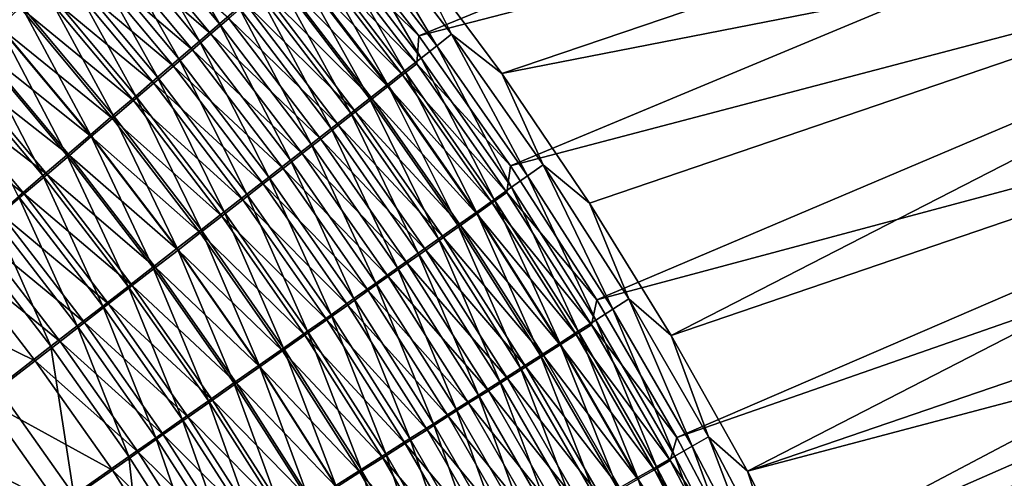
# Model space of a CAD drawing. Header units: metres. Extents: x -900 to 900, y -400 to 400.
# Tile 215 of 241: x 551 to 607, y 181 to 207. Entities that reach past the tile are written whole.
import ezdxf

# ---------------------------------------------------------------- set-up
doc = ezdxf.new("R2010")
doc.units = ezdxf.units.M

msp = doc.modelspace()

# ---------------------------------------------------------------- linework, layer by layer
at = {"layer": 'top'}
for points in [[(573.309326, 206.202927, -458.932465), (628.050598, 228.643784, -352.655396), (567.77948, 213.340012, -458.601532)], [(633.408447, 221.739563, -352.558228), (628.050598, 228.643784, -352.655396), (573.309326, 206.202927, -458.932465)], [(578.015686, 204.063461, -460.466644), (572.719849, 211.218231, -460.15274), (635.325317, 223.515152, -354.100739)], [(640.384399, 216.296082, -354.027618), (578.015686, 204.063461, -460.466644), (635.325317, 223.515152, -354.100739)], [(578.519958, 198.822495, -459.194672), (633.408447, 221.739563, -352.558228), (573.309326, 206.202927, -458.932465)], [(638.414551, 214.578186, -352.469788), (633.408447, 221.739563, -352.558228), (578.519958, 198.822495, -459.194672)], [(582.990479, 196.712646, -460.715668), (578.015686, 204.063461, -460.466644), (640.384399, 216.296082, -354.027618)], [(587.641418, 189.177658, -460.902557), (582.990479, 196.712646, -460.715668), (640.384399, 216.296082, -354.027618)], [(587.641418, 189.177658, -460.902557), (640.384399, 216.296082, -354.027618), (645.080994, 208.831192, -353.959625)], [(557.549072, 214.494461, -473.276672), (561.992981, 206.885925, -475.008911), (556.495056, 213.49202, -474.793762)], [(557.549072, 214.494461, -473.276672), (563.092651, 207.834045, -473.513489), (561.992981, 206.885925, -475.008911)], [(583.405334, 191.211761, -459.392273), (638.414551, 214.578186, -352.469788), (578.519958, 198.822495, -459.194672)], [(643.057434, 207.180191, -352.390259), (638.414551, 214.578186, -352.469788), (583.405334, 191.211761, -459.392273)], [(545.166199, 214.072357, -481.458252), (550.700012, 207.999435, -481.598358), (549.445129, 206.813522, -482.793274)], [(556.495056, 213.49202, -474.793762), (560.855957, 205.906601, -476.454681), (555.404297, 212.455887, -476.260681)], [(556.495056, 213.49202, -474.793762), (561.992981, 206.885925, -475.008911), (560.855957, 205.906601, -476.454681)], [(573.309326, 206.202927, -458.932465), (567.77948, 213.340012, -458.601532), (567.744629, 211.716232, -460.332214)], [(569.640442, 213.509354, -461.820343), (574.32196, 205.647263, -463.918304), (568.836304, 212.808655, -463.606476)], [(572.719849, 211.218231, -460.15274), (575.16333, 206.310745, -462.152283), (569.640442, 213.509354, -461.820343)], [(569.640442, 213.509354, -461.820343), (575.16333, 206.310745, -462.152283), (574.32196, 205.647263, -463.918304)], [(550.670776, 207.813721, -477.970734), (544.02655, 212.71553, -479.032654), (549.503845, 206.711868, -479.162598)], [(555.404297, 212.455887, -476.260681), (559.682861, 204.897232, -477.849457), (554.278137, 211.387329, -477.675995)], [(561.505432, 206.317657, -471.463318), (556.030151, 212.889893, -471.241425), (555.025818, 211.93634, -472.685516)], [(555.404297, 212.455887, -476.260681), (560.855957, 205.906601, -476.454681), (559.682861, 204.897232, -477.849457)], [(562.516235, 207.188766, -469.993958), (556.030151, 212.889893, -471.241425), (561.505432, 206.317657, -471.463318)], [(568.836304, 212.808655, -463.606476), (573.434021, 204.948273, -465.649628), (567.98645, 212.069595, -465.357758)], [(568.836304, 212.808655, -463.606476), (574.32196, 205.647263, -463.918304), (573.434021, 204.948273, -465.649628)], [(560.457703, 205.415817, -472.886841), (555.025818, 211.93634, -472.685516), (553.98645, 210.950775, -474.081818)], [(561.505432, 206.317657, -471.463318), (555.025818, 211.93634, -472.685516), (560.457703, 205.415817, -472.886841)], [(567.98645, 212.069595, -465.357758), (572.500732, 204.214706, -467.343994), (567.092163, 211.293182, -467.072021)], [(567.98645, 212.069595, -465.357758), (573.434021, 204.948273, -465.649628), (572.500732, 204.214706, -467.343994)], [(554.278137, 211.387329, -477.675995), (558.475037, 203.858978, -479.191864), (553.117798, 210.287582, -479.0383)], [(554.278137, 211.387329, -477.675995), (559.682861, 204.897232, -477.849457), (558.475037, 203.858978, -479.191864)], [(573.188477, 204.622864, -460.64447), (567.744629, 211.716232, -460.332214), (566.978333, 211.049667, -462.032501)], [(573.309326, 206.202927, -458.932465), (567.744629, 211.716232, -460.332214), (573.188477, 204.622864, -460.64447)], [(559.374329, 204.484314, -474.263123), (553.98645, 210.950775, -474.081818), (552.913269, 209.934357, -475.429016)], [(560.457703, 205.415817, -472.886841), (553.98645, 210.950775, -474.081818), (559.374329, 204.484314, -474.263123)], [(567.092163, 211.293182, -467.072021), (571.523193, 203.447495, -468.999298), (566.154419, 210.480423, -468.746948)], [(572.38678, 203.991745, -462.325714), (566.978333, 211.049667, -462.032501), (566.168518, 210.346619, -463.699646)], [(573.188477, 204.622864, -460.64447), (566.978333, 211.049667, -462.032501), (572.38678, 203.991745, -462.325714)], [(567.092163, 211.293182, -467.072021), (572.500732, 204.214706, -467.343994), (571.523193, 203.447495, -468.999298)], [(572.719849, 211.218231, -460.15274), (578.015686, 204.063461, -460.466644), (575.16333, 206.310745, -462.152283)], [(553.117798, 210.287582, -479.0383), (557.233765, 202.792984, -480.48056), (551.924622, 209.157867, -480.346222)], [(553.117798, 210.287582, -479.0383), (558.475037, 203.858978, -479.191864), (557.233765, 202.792984, -480.48056)], [(566.154419, 210.480423, -468.746948), (570.502747, 202.647583, -470.613281), (565.1745, 209.632309, -470.380341)], [(571.540771, 203.326843, -463.973877), (566.168518, 210.346619, -463.699646), (565.316284, 209.608047, -465.331482)], [(566.154419, 210.480423, -468.746948), (571.523193, 203.447495, -468.999298), (570.502747, 202.647583, -470.613281)], [(572.38678, 203.991745, -462.325714), (566.168518, 210.346619, -463.699646), (571.540771, 203.326843, -463.973877)], [(558.256653, 203.524231, -475.59082), (552.913269, 209.934357, -475.429016), (551.807678, 208.88829, -476.725769)], [(559.374329, 204.484314, -474.263123), (552.913269, 209.934357, -475.429016), (558.256653, 203.524231, -475.59082)], [(551.924622, 209.157867, -480.346222), (555.96051, 201.700409, -481.714172), (550.700012, 207.999435, -481.598358)], [(551.924622, 209.157867, -480.346222), (557.233765, 202.792984, -480.48056), (555.96051, 201.700409, -481.714172)], [(565.1745, 209.632309, -470.380341), (569.440369, 201.815887, -472.183777), (564.153503, 208.749847, -471.96994)], [(570.65155, 202.629074, -465.586884), (565.316284, 209.608047, -465.331482), (564.422791, 208.83493, -466.925934)], [(565.1745, 209.632309, -470.380341), (570.502747, 202.647583, -470.613281), (569.440369, 201.815887, -472.183777)], [(571.540771, 203.326843, -463.973877), (565.316284, 209.608047, -465.331482), (570.65155, 202.629074, -465.586884)], [(550.670776, 207.813721, -477.970734), (557.105835, 202.536682, -476.868683), (551.807678, 208.88829, -476.725769)], [(551.807678, 208.88829, -476.725769), (557.105835, 202.536682, -476.868683), (558.256653, 203.524231, -475.59082)], [(564.153503, 208.749847, -471.96994), (568.337463, 200.953354, -473.708588), (563.092651, 207.834045, -473.513489)], [(569.720276, 201.899307, -467.162689), (564.422791, 208.83493, -466.925934), (563.489075, 208.028183, -468.480804)], [(564.153503, 208.749847, -471.96994), (569.440369, 201.815887, -472.183777), (568.337463, 200.953354, -473.708588)], [(570.65155, 202.629074, -465.586884), (564.422791, 208.83493, -466.925934), (569.720276, 201.899307, -467.162689)], [(591.965454, 181.469208, -461.03009), (587.641418, 189.177658, -460.902557), (645.080994, 208.831192, -353.959625)], [(591.965454, 181.469208, -461.03009), (645.080994, 208.831192, -353.959625), (649.404358, 201.138214, -353.897095)], [(550.700012, 207.999435, -481.598358), (554.656494, 200.582382, -482.891327), (549.445129, 206.813522, -482.793274)], [(550.700012, 207.999435, -481.598358), (555.96051, 201.700409, -481.714172), (554.656494, 200.582382, -482.891327)], [(568.747986, 201.138443, -468.699158), (563.489075, 208.028183, -468.480804), (562.516235, 207.188766, -469.993958)], [(569.720276, 201.899307, -467.162689), (563.489075, 208.028183, -468.480804), (568.747986, 201.138443, -468.699158)], [(549.503845, 206.711868, -479.162598), (555.923279, 201.522751, -478.095428), (550.670776, 207.813721, -477.970734)], [(555.923279, 201.522751, -478.095428), (557.105835, 202.536682, -476.868683), (550.670776, 207.813721, -477.970734)], [(563.092651, 207.834045, -473.513489), (567.195068, 200.060928, -475.18573), (561.992981, 206.885925, -475.008911)], [(563.092651, 207.834045, -473.513489), (568.337463, 200.953354, -473.708588), (567.195068, 200.060928, -475.18573)], [(561.992981, 206.885925, -475.008911), (566.014648, 199.139664, -476.613647), (560.855957, 205.906601, -476.454681)], [(567.735901, 200.347351, -470.194214), (562.516235, 207.188766, -469.993958), (561.505432, 206.317657, -471.463318)], [(561.992981, 206.885925, -475.008911), (567.195068, 200.060928, -475.18573), (566.014648, 199.139664, -476.613647)], [(568.747986, 201.138443, -468.699158), (562.516235, 207.188766, -469.993958), (567.735901, 200.347351, -470.194214)], [(587.959595, 183.383728, -459.529358), (643.057434, 207.180191, -352.390259), (583.405334, 191.211761, -459.392273)], [(645.239136, 203.398865, -352.353912), (643.057434, 207.180191, -352.390259), (587.959595, 183.383728, -459.529358)], [(549.445129, 206.813522, -482.793274), (553.32312, 199.440063, -484.010712), (548.161377, 205.601379, -483.929596)], [(548.308167, 205.583878, -480.300018), (554.710144, 200.483551, -479.269714), (549.503845, 206.711868, -479.162598)], [(549.445129, 206.813522, -482.793274), (554.656494, 200.582382, -482.891327), (553.32312, 199.440063, -484.010712)], [(554.710144, 200.483551, -479.269714), (555.923279, 201.522751, -478.095428), (549.503845, 206.711868, -479.162598)], [(566.685059, 199.526932, -471.645813), (561.505432, 206.317657, -471.463318), (560.457703, 205.415817, -472.886841)], [(567.735901, 200.347351, -470.194214), (561.505432, 206.317657, -471.463318), (566.685059, 199.526932, -471.645813)], [(575.16333, 206.310745, -462.152283), (579.485779, 198.266205, -464.168762), (574.32196, 205.647263, -463.918304)], [(578.015686, 204.063461, -460.466644), (580.361511, 198.890259, -462.41922), (575.16333, 206.310745, -462.152283)], [(575.16333, 206.310745, -462.152283), (580.361511, 198.890259, -462.41922), (579.485779, 198.266205, -464.168762)], [(560.855957, 205.906601, -476.454681), (564.797485, 198.190628, -477.991089), (559.682861, 204.897232, -477.849457)], [(560.855957, 205.906601, -476.454681), (566.014648, 199.139664, -476.613647), (564.797485, 198.190628, -477.991089)], [(578.519958, 198.822495, -459.194672), (573.309326, 206.202927, -458.932465), (573.188477, 204.622864, -460.64447)], [(551.961731, 198.274628, -485.070984), (546.850098, 204.364273, -485.005951), (548.161377, 205.601379, -483.929596)], [(553.467712, 199.420151, -480.390289), (548.308167, 205.583878, -480.300018), (547.085022, 204.430939, -481.381622)], [(548.161377, 205.601379, -483.929596), (553.32312, 199.440063, -484.010712), (551.961731, 198.274628, -485.070984)], [(554.710144, 200.483551, -479.269714), (548.308167, 205.583878, -480.300018), (553.467712, 199.420151, -480.390289)], [(565.596741, 198.678101, -473.051971), (560.457703, 205.415817, -472.886841), (559.374329, 204.484314, -474.263123)], [(566.685059, 199.526932, -471.645813), (560.457703, 205.415817, -472.886841), (565.596741, 198.678101, -473.051971)], [(574.32196, 205.647263, -463.918304), (578.562622, 197.609375, -465.883636), (573.434021, 204.948273, -465.649628)], [(574.32196, 205.647263, -463.918304), (579.485779, 198.266205, -464.168762), (578.562622, 197.609375, -465.883636)], [(559.682861, 204.897232, -477.849457), (563.544983, 197.214859, -479.316711), (558.475037, 203.858978, -479.191864)], [(559.682861, 204.897232, -477.849457), (564.797485, 198.190628, -477.991089), (563.544983, 197.214859, -479.316711)], [(578.311768, 197.310059, -460.895203), (573.188477, 204.622864, -460.64447), (572.38678, 203.991745, -462.325714)], [(573.434021, 204.948273, -465.649628), (577.593201, 196.920624, -467.561707), (572.500732, 204.214706, -467.343994)], [(578.519958, 198.822495, -459.194672), (573.188477, 204.622864, -460.64447), (578.311768, 197.310059, -460.895203)], [(573.434021, 204.948273, -465.649628), (578.562622, 197.609375, -465.883636), (577.593201, 196.920624, -467.561707)], [(545.835571, 203.254257, -482.406189), (552.197388, 198.333649, -481.455811), (547.085022, 204.430939, -481.381622)], [(550.573853, 197.087372, -486.071136), (546.850098, 204.364273, -485.005951), (551.961731, 198.274628, -485.070984)], [(547.085022, 204.430939, -481.381622), (552.197388, 198.333649, -481.455811), (553.467712, 199.420151, -480.390289)], [(564.472168, 197.801834, -474.411346), (559.374329, 204.484314, -474.263123), (558.256653, 203.524231, -475.59082)], [(565.596741, 198.678101, -473.051971), (559.374329, 204.484314, -474.263123), (564.472168, 197.801834, -474.411346)], [(572.500732, 204.214706, -467.343994), (576.578735, 196.200806, -469.200836), (571.523193, 203.447495, -468.999298)], [(572.500732, 204.214706, -467.343994), (577.593201, 196.920624, -467.561707), (576.578735, 196.200806, -469.200836)], [(578.015686, 204.063461, -460.466644), (582.990479, 196.712646, -460.715668), (580.361511, 198.890259, -462.41922)], [(557.105835, 202.536682, -476.868683), (563.312561, 196.899155, -475.722626), (558.256653, 203.524231, -475.59082)], [(558.475037, 203.858978, -479.191864), (562.258545, 196.213455, -480.589172), (557.233765, 202.792984, -480.48056)], [(558.256653, 203.524231, -475.59082), (563.312561, 196.899155, -475.722626), (564.472168, 197.801834, -474.411346)], [(558.475037, 203.858978, -479.191864), (563.544983, 197.214859, -479.316711), (562.258545, 196.213455, -480.589172)], [(577.477478, 196.716476, -462.560791), (572.38678, 203.991745, -462.325714), (571.540771, 203.326843, -463.973877)], [(578.311768, 197.310059, -460.895203), (572.38678, 203.991745, -462.325714), (577.477478, 196.716476, -462.560791)], [(544.56134, 202.055161, -483.372711), (550.90033, 197.225174, -482.465118), (545.835571, 203.254257, -482.406189)], [(545.835571, 203.254257, -482.406189), (550.90033, 197.225174, -482.465118), (552.197388, 198.333649, -481.455811)], [(571.523193, 203.447495, -468.999298), (575.520508, 195.45079, -470.798889), (570.502747, 202.647583, -470.613281)], [(576.598022, 196.091705, -464.19339), (571.540771, 203.326843, -463.973877), (570.65155, 202.629074, -465.586884)], [(571.523193, 203.447495, -468.999298), (576.578735, 196.200806, -469.200836), (575.520508, 195.45079, -470.798889)], [(577.477478, 196.716476, -462.560791), (571.540771, 203.326843, -463.973877), (576.598022, 196.091705, -464.19339)], [(592.176758, 175.35141, -459.610077), (645.239136, 203.398865, -352.353912), (587.959595, 183.383728, -459.529358)], [(647.325806, 199.566086, -352.319885), (645.239136, 203.398865, -352.353912), (592.176758, 175.35141, -459.610077)], [(562.119385, 195.971069, -476.984558), (557.105835, 202.536682, -476.868683), (555.923279, 201.522751, -478.095428)], [(557.233765, 202.792984, -480.48056), (560.939453, 195.187469, -481.807159), (555.96051, 201.700409, -481.714172)], [(563.312561, 196.899155, -475.722626), (557.105835, 202.536682, -476.868683), (562.119385, 195.971069, -476.984558)], [(557.233765, 202.792984, -480.48056), (562.258545, 196.213455, -480.589172), (560.939453, 195.187469, -481.807159)], [(570.502747, 202.647583, -470.613281), (574.419678, 194.671463, -472.353729), (569.440369, 201.815887, -472.183777)], [(575.674438, 195.436584, -465.790955), (570.65155, 202.629074, -465.586884), (569.720276, 201.899307, -467.162689)], [(570.502747, 202.647583, -470.613281), (575.520508, 195.45079, -470.798889), (574.419678, 194.671463, -472.353729)], [(576.598022, 196.091705, -464.19339), (570.65155, 202.629074, -465.586884), (575.674438, 195.436584, -465.790955)], [(550.90033, 197.225174, -482.465118), (544.56134, 202.055161, -483.372711), (549.578064, 196.095947, -483.417175)], [(574.708069, 194.751923, -467.35144), (569.720276, 201.899307, -467.162689), (568.747986, 201.138443, -468.699158)], [(575.674438, 195.436584, -465.790955), (569.720276, 201.899307, -467.162689), (574.708069, 194.751923, -467.35144)], [(555.96051, 201.700409, -481.714172), (559.589172, 194.13797, -482.96936), (554.656494, 200.582382, -482.891327)], [(560.893799, 195.0186, -478.195892), (555.923279, 201.522751, -478.095428), (554.710144, 200.483551, -479.269714)], [(562.119385, 195.971069, -476.984558), (555.923279, 201.522751, -478.095428), (560.893799, 195.0186, -478.195892)], [(555.96051, 201.700409, -481.714172), (560.939453, 195.187469, -481.807159), (559.589172, 194.13797, -482.96936)], [(569.440369, 201.815887, -472.183777), (573.277527, 193.863663, -473.86319), (568.337463, 200.953354, -473.708588)], [(569.440369, 201.815887, -472.183777), (574.419678, 194.671463, -472.353729), (573.277527, 193.863663, -473.86319)], [(568.337463, 200.953354, -473.708588), (572.095276, 193.028305, -475.325317), (567.195068, 200.060928, -475.18573)], [(573.699951, 194.038544, -468.872803), (568.747986, 201.138443, -468.699158), (567.735901, 200.347351, -470.194214)], [(568.337463, 200.953354, -473.708588), (573.277527, 193.863663, -473.86319), (572.095276, 193.028305, -475.325317)], [(574.708069, 194.751923, -467.35144), (568.747986, 201.138443, -468.699158), (573.699951, 194.038544, -468.872803)], [(651.422913, 197.211914, -353.86792), (591.965454, 181.469208, -461.03009), (649.404358, 201.138214, -353.897095)], [(554.656494, 200.582382, -482.891327), (558.208984, 193.06601, -484.074432), (553.32312, 199.440063, -484.010712)], [(559.637146, 194.042755, -479.355377), (554.710144, 200.483551, -479.269714), (553.467712, 199.420151, -480.390289)], [(554.656494, 200.582382, -482.891327), (559.589172, 194.13797, -482.96936), (558.208984, 193.06601, -484.074432)], [(560.893799, 195.0186, -478.195892), (554.710144, 200.483551, -479.269714), (559.637146, 194.042755, -479.355377)], [(572.651306, 193.297287, -470.353027), (567.735901, 200.347351, -470.194214), (566.685059, 199.526932, -471.645813)], [(573.699951, 194.038544, -468.872803), (567.735901, 200.347351, -470.194214), (572.651306, 193.297287, -470.353027)], [(567.195068, 200.060928, -475.18573), (570.874207, 192.166321, -476.738617), (566.014648, 199.139664, -476.613647)], [(567.195068, 200.060928, -475.18573), (572.095276, 193.028305, -475.325317), (570.874207, 192.166321, -476.738617)], [(553.32312, 199.440063, -484.010712), (556.800354, 191.972702, -485.121124), (551.961731, 198.274628, -485.070984)], [(552.197388, 198.333649, -481.455811), (558.350769, 193.04454, -480.461731), (553.467712, 199.420151, -480.390289)], [(553.32312, 199.440063, -484.010712), (558.208984, 193.06601, -484.074432), (556.800354, 191.972702, -485.121124)], [(553.467712, 199.420151, -480.390289), (558.350769, 193.04454, -480.461731), (559.637146, 194.042755, -479.355377)], [(566.014648, 199.139664, -476.613647), (569.615845, 191.278717, -478.101837), (564.797485, 198.190628, -477.991089)], [(571.563232, 192.528961, -471.790039), (566.685059, 199.526932, -471.645813), (565.596741, 198.678101, -473.051971)], [(566.014648, 199.139664, -476.613647), (570.874207, 192.166321, -476.738617), (569.615845, 191.278717, -478.101837)], [(572.651306, 193.297287, -470.353027), (566.685059, 199.526932, -471.645813), (571.563232, 192.528961, -471.790039)], [(649.31604, 195.684418, -352.288177), (647.325806, 199.566086, -352.319885), (592.176758, 175.35141, -459.610077)], [(570.436951, 191.734406, -473.181976), (565.596741, 198.678101, -473.051971), (564.472168, 197.801834, -474.411346)], [(571.563232, 192.528961, -471.790039), (565.596741, 198.678101, -473.051971), (570.436951, 191.734406, -473.181976)], [(583.405334, 191.211761, -459.392273), (578.519958, 198.822495, -459.194672), (578.311768, 197.310059, -460.895203)], [(580.361511, 198.890259, -462.41922), (584.32196, 190.677292, -464.359436), (579.485779, 198.266205, -464.168762)], [(582.990479, 196.712646, -460.715668), (585.229187, 191.259872, -462.622894), (580.361511, 198.890259, -462.41922)], [(580.361511, 198.890259, -462.41922), (585.229187, 191.259872, -462.622894), (584.32196, 190.677292, -464.359436)], [(555.364807, 190.859222, -486.108429), (550.573853, 197.087372, -486.071136), (551.961731, 198.274628, -485.070984)], [(550.90033, 197.225174, -482.465118), (557.03595, 192.024994, -481.513733), (552.197388, 198.333649, -481.455811)], [(551.961731, 198.274628, -485.070984), (556.800354, 191.972702, -485.121124), (555.364807, 190.859222, -486.108429)], [(552.197388, 198.333649, -481.455811), (557.03595, 192.024994, -481.513733), (558.350769, 193.04454, -480.461731)], [(564.797485, 198.190628, -477.991089), (568.321533, 190.366486, -479.413696), (563.544983, 197.214859, -479.316711)], [(564.797485, 198.190628, -477.991089), (569.615845, 191.278717, -478.101837), (568.321533, 190.366486, -479.413696)], [(579.485779, 198.266205, -464.168762), (583.366394, 190.06456, -466.061371), (578.562622, 197.609375, -465.883636)], [(579.485779, 198.266205, -464.168762), (584.32196, 190.677292, -464.359436), (583.366394, 190.06456, -466.061371)], [(563.312561, 196.899155, -475.722626), (569.273804, 190.914566, -474.527466), (564.472168, 197.801834, -474.411346)], [(564.472168, 197.801834, -474.411346), (569.273804, 190.914566, -474.527466), (570.436951, 191.734406, -473.181976)], [(578.562622, 197.609375, -465.883636), (582.363708, 189.42244, -467.726624), (577.593201, 196.920624, -467.561707)], [(578.562622, 197.609375, -465.883636), (583.366394, 190.06456, -466.061371), (582.363708, 189.42244, -467.726624)], [(550.573853, 197.087372, -486.071136), (553.903809, 189.726761, -487.035431), (549.16095, 195.879593, -487.010193)], [(555.694031, 190.985123, -482.510132), (550.90033, 197.225174, -482.465118), (549.578064, 196.095947, -483.417175)], [(553.903809, 189.726761, -487.035431), (550.573853, 197.087372, -486.071136), (555.364807, 190.859222, -486.108429)], [(557.03595, 192.024994, -481.513733), (550.90033, 197.225174, -482.465118), (555.694031, 190.985123, -482.510132)], [(568.075073, 190.070343, -475.825287), (563.312561, 196.899155, -475.722626), (562.119385, 195.971069, -476.984558)], [(563.544983, 197.214859, -479.316711), (566.992615, 189.430573, -480.672852), (562.258545, 196.213455, -480.589172)], [(569.273804, 190.914566, -474.527466), (563.312561, 196.899155, -475.722626), (568.075073, 190.070343, -475.825287)], [(563.544983, 197.214859, -479.316711), (568.321533, 190.366486, -479.413696), (566.992615, 189.430573, -480.672852)], [(577.593201, 196.920624, -467.561707), (581.315186, 188.75174, -469.353027), (576.578735, 196.200806, -469.200836)], [(583.108826, 189.789734, -461.086029), (578.311768, 197.310059, -460.895203), (577.477478, 196.716476, -462.560791)], [(577.593201, 196.920624, -467.561707), (582.363708, 189.42244, -467.726624), (581.315186, 188.75174, -469.353027)], [(583.405334, 191.211761, -459.392273), (578.311768, 197.310059, -460.895203), (583.108826, 189.789734, -461.086029)], [(595.959412, 173.598099, -461.100769), (591.965454, 181.469208, -461.03009), (651.422913, 197.211914, -353.86792)], [(653.344421, 193.235504, -353.84024), (595.959412, 173.598099, -461.100769), (651.422913, 197.211914, -353.86792)], [(582.244568, 189.235626, -462.739319), (577.477478, 196.716476, -462.560791), (576.598022, 196.091705, -464.19339)], [(583.108826, 189.789734, -461.086029), (577.477478, 196.716476, -462.560791), (582.244568, 189.235626, -462.739319)], [(582.990479, 196.712646, -460.715668), (587.641418, 189.177658, -460.902557), (585.229187, 191.259872, -462.622894)], [(552.419067, 188.576553, -487.901184), (547.724609, 194.652588, -487.887207), (549.16095, 195.879593, -487.010193)], [(554.326477, 189.926071, -483.450012), (549.578064, 196.095947, -483.417175), (548.231995, 194.947205, -484.311096)], [(549.16095, 195.879593, -487.010193), (553.903809, 189.726761, -487.035431), (552.419067, 188.576553, -487.901184)], [(555.694031, 190.985123, -482.510132), (549.578064, 196.095947, -483.417175), (554.326477, 189.926071, -483.450012)], [(566.842102, 189.202682, -477.074158), (562.119385, 195.971069, -476.984558), (560.893799, 195.0186, -478.195892)], [(562.258545, 196.213455, -480.589172), (565.630554, 188.472015, -481.878052), (560.939453, 195.187469, -481.807159)], [(568.075073, 190.070343, -475.825287), (562.119385, 195.971069, -476.984558), (566.842102, 189.202682, -477.074158)], [(562.258545, 196.213455, -480.589172), (566.992615, 189.430573, -480.672852), (565.630554, 188.472015, -481.878052)], [(576.578735, 196.200806, -469.200836), (580.222046, 188.053268, -470.938568), (575.520508, 195.45079, -470.798889)], [(581.33429, 188.652817, -464.35965), (576.598022, 196.091705, -464.19339), (575.674438, 195.436584, -465.790955)], [(576.578735, 196.200806, -469.200836), (581.315186, 188.75174, -469.353027), (580.222046, 188.053268, -470.938568)], [(582.244568, 189.235626, -462.739319), (576.598022, 196.091705, -464.19339), (581.33429, 188.652817, -464.35965)], [(592.176758, 175.35141, -459.610077), (596.050171, 167.131149, -459.636993), (649.31604, 195.684418, -352.288177)], [(596.050171, 167.131149, -459.636993), (651.208374, 191.756424, -352.25882), (649.31604, 195.684418, -352.288177)], [(560.939453, 195.187469, -481.807159), (564.236755, 187.491745, -483.027985), (559.589172, 194.13797, -482.96936)], [(560.939453, 195.187469, -481.807159), (565.630554, 188.472015, -481.878052), (564.236755, 187.491745, -483.027985)], [(575.520508, 195.45079, -470.798889), (579.085571, 187.32782, -472.481079), (574.419678, 194.671463, -472.353729)], [(580.379211, 188.042068, -465.945038), (575.674438, 195.436584, -465.790955), (574.708069, 194.751923, -467.35144)], [(575.520508, 195.45079, -470.798889), (580.222046, 188.053268, -470.938568), (579.085571, 187.32782, -472.481079)], [(581.33429, 188.652817, -464.35965), (575.674438, 195.436584, -465.790955), (580.379211, 188.042068, -465.945038)], [(552.934692, 188.848984, -484.332489), (548.231995, 194.947205, -484.311096), (546.863586, 193.780182, -485.145935)], [(549.384216, 186.227661, -489.44519), (547.724609, 194.652588, -487.887207), (552.419067, 188.576553, -487.901184)], [(552.934692, 188.848984, -484.332489), (554.326477, 189.926071, -483.450012), (548.231995, 194.947205, -484.311096)], [(565.576172, 188.312531, -478.272888), (560.893799, 195.0186, -478.195892), (559.637146, 194.042755, -479.355377)], [(566.842102, 189.202682, -477.074158), (560.893799, 195.0186, -478.195892), (565.576172, 188.312531, -478.272888)], [(574.419678, 194.671463, -472.353729), (577.906982, 186.576202, -473.978455), (573.277527, 193.863663, -473.86319)], [(579.380371, 187.404144, -467.4935), (574.708069, 194.751923, -467.35144), (573.699951, 194.038544, -468.872803)], [(574.419678, 194.671463, -472.353729), (579.085571, 187.32782, -472.481079), (577.906982, 186.576202, -473.978455)], [(580.379211, 188.042068, -465.945038), (574.708069, 194.751923, -467.35144), (579.380371, 187.404144, -467.4935)], [(559.589172, 194.13797, -482.96936), (562.812622, 186.490784, -484.121338), (558.208984, 193.06601, -484.074432)], [(558.350769, 193.04454, -480.461731), (564.278748, 187.400818, -479.420227), (559.637146, 194.042755, -479.355377)], [(559.589172, 194.13797, -482.96936), (564.236755, 187.491745, -483.027985), (562.812622, 186.490784, -484.121338)], [(559.637146, 194.042755, -479.355377), (564.278748, 187.400818, -479.420227), (565.576172, 188.312531, -478.272888)], [(578.339111, 186.739807, -469.002991), (573.699951, 194.038544, -468.872803), (572.651306, 193.297287, -470.353027)], [(579.380371, 187.404144, -467.4935), (573.699951, 194.038544, -468.872803), (578.339111, 186.739807, -469.002991)], [(551.520264, 187.755005, -485.156647), (546.863586, 193.780182, -485.145935), (544.065613, 191.396286, -486.634796)], [(551.520264, 187.755005, -485.156647), (552.934692, 188.848984, -484.332489), (546.863586, 193.780182, -485.145935)], [(573.277527, 193.863663, -473.86319), (576.687561, 185.79921, -475.428772), (572.095276, 193.028305, -475.325317)], [(573.277527, 193.863663, -473.86319), (577.906982, 186.576202, -473.978455), (576.687561, 185.79921, -475.428772)], [(558.208984, 193.06601, -484.074432), (561.359497, 185.470139, -485.156921), (556.800354, 191.972702, -485.121124)], [(557.03595, 192.024994, -481.513733), (562.950989, 186.468491, -480.514984), (558.350769, 193.04454, -480.461731)], [(558.208984, 193.06601, -484.074432), (562.812622, 186.490784, -484.121338), (561.359497, 185.470139, -485.156921)], [(558.350769, 193.04454, -480.461731), (562.950989, 186.468491, -480.514984), (564.278748, 187.400818, -479.420227)], [(572.095276, 193.028305, -475.325317), (575.428772, 184.997757, -476.830597), (570.874207, 192.166321, -476.738617)], [(577.256592, 186.04982, -470.471527), (572.651306, 193.297287, -470.353027), (571.563232, 192.528961, -471.790039)], [(572.095276, 193.028305, -475.325317), (576.687561, 185.79921, -475.428772), (575.428772, 184.997757, -476.830597)], [(578.339111, 186.739807, -469.002991), (572.651306, 193.297287, -470.353027), (577.256592, 186.04982, -470.471527)], [(595.959412, 173.598099, -461.100769), (653.344421, 193.235504, -353.84024), (655.167908, 189.211365, -353.814087)], [(576.133911, 185.33493, -471.897125), (571.563232, 192.528961, -471.790039), (570.436951, 191.734406, -473.181976)], [(577.256592, 186.04982, -470.471527), (571.563232, 192.528961, -471.790039), (576.133911, 185.33493, -471.897125)], [(556.800354, 191.972702, -485.121124), (559.878967, 184.430878, -486.133728), (555.364807, 190.859222, -486.108429)], [(561.59436, 185.516464, -481.555878), (557.03595, 192.024994, -481.513733), (555.694031, 190.985123, -482.510132)], [(556.800354, 191.972702, -485.121124), (561.359497, 185.470139, -485.156921), (559.878967, 184.430878, -486.133728)], [(561.59436, 185.516464, -481.555878), (562.950989, 186.468491, -480.514984), (557.03595, 192.024994, -481.513733)], [(570.874207, 192.166321, -476.738617), (574.131897, 184.172745, -478.182648), (569.615845, 191.278717, -478.101837)], [(570.874207, 192.166321, -476.738617), (575.428772, 184.997757, -476.830597), (574.131897, 184.172745, -478.182648)], [(651.208374, 191.756424, -352.25882), (596.050171, 167.131149, -459.636993), (653.001404, 187.784653, -352.231842)], [(548.629211, 185.520981, -486.626495), (551.520264, 187.755005, -485.156647), (544.065613, 191.396286, -486.634796)], [(569.615845, 191.278717, -478.101837), (572.798462, 183.325073, -479.483673), (568.321533, 190.366486, -479.413696)], [(569.273804, 190.914566, -474.527466), (574.972412, 184.595932, -473.277863), (570.436951, 191.734406, -473.181976)], [(569.615845, 191.278717, -478.101837), (574.131897, 184.172745, -478.182648), (572.798462, 183.325073, -479.483673)], [(570.436951, 191.734406, -473.181976), (574.972412, 184.595932, -473.277863), (576.133911, 185.33493, -471.897125)], [(587.959595, 183.383728, -459.529358), (583.405334, 191.211761, -459.392273), (583.108826, 189.789734, -461.086029)], [(585.229187, 191.259872, -462.622894), (588.824646, 182.892334, -464.492004), (584.32196, 190.677292, -464.359436)], [(587.641418, 189.177658, -460.902557), (589.760498, 183.431549, -462.765045), (585.229187, 191.259872, -462.622894)], [(585.229187, 191.259872, -462.622894), (589.760498, 183.431549, -462.765045), (588.824646, 182.892334, -464.492004)], [(558.372681, 183.374115, -487.050873), (553.903809, 189.726761, -487.035431), (555.364807, 190.859222, -486.108429)], [(560.210205, 184.545715, -482.541748), (555.694031, 190.985123, -482.510132), (554.326477, 189.926071, -483.450012)], [(555.364807, 190.859222, -486.108429), (559.878967, 184.430878, -486.133728), (558.372681, 183.374115, -487.050873)], [(561.59436, 185.516464, -481.555878), (555.694031, 190.985123, -482.510132), (560.210205, 184.545715, -482.541748)], [(573.773315, 183.833664, -474.612457), (569.273804, 190.914566, -474.527466), (568.075073, 190.070343, -475.825287)], [(574.972412, 184.595932, -473.277863), (569.273804, 190.914566, -474.527466), (573.773315, 183.833664, -474.612457)], [(584.32196, 190.677292, -464.359436), (587.839539, 182.325455, -466.184418), (583.366394, 190.06456, -466.061371)], [(584.32196, 190.677292, -464.359436), (588.824646, 182.892334, -464.492004), (587.839539, 182.325455, -466.184418)], [(568.321533, 190.366486, -479.413696), (571.429932, 182.455643, -480.732391), (566.992615, 189.430573, -480.672852)], [(568.321533, 190.366486, -479.413696), (572.798462, 183.325073, -479.483673), (571.429932, 182.455643, -480.732391)], [(553.903809, 189.726761, -487.035431), (556.842163, 182.300995, -487.90741), (552.419067, 188.576553, -487.901184)], [(558.799927, 183.557266, -483.47168), (554.326477, 189.926071, -483.450012), (552.934692, 188.848984, -484.332489)], [(556.842163, 182.300995, -487.90741), (553.903809, 189.726761, -487.035431), (558.372681, 183.374115, -487.050873)], [(560.210205, 184.545715, -482.541748), (554.326477, 189.926071, -483.450012), (558.799927, 183.557266, -483.47168)], [(572.538025, 183.048981, -475.899689), (568.075073, 190.070343, -475.825287), (566.842102, 189.202682, -477.074158)], [(573.773315, 183.833664, -474.612457), (568.075073, 190.070343, -475.825287), (572.538025, 183.048981, -475.899689)], [(587.573669, 182.073807, -461.218658), (583.108826, 189.789734, -461.086029), (582.244568, 189.235626, -462.739319)], [(583.366394, 190.06456, -466.061371), (586.806458, 181.731674, -467.840179), (582.363708, 189.42244, -467.726624)], [(587.959595, 183.383728, -459.529358), (583.108826, 189.789734, -461.086029), (587.573669, 182.073807, -461.218658)], [(583.366394, 190.06456, -466.061371), (587.839539, 182.325455, -466.184418), (586.806458, 181.731674, -467.840179)], [(571.267944, 182.242752, -477.138306), (566.842102, 189.202682, -477.074158), (565.576172, 188.312531, -478.272888)], [(566.992615, 189.430573, -480.672852), (570.027588, 181.565369, -481.927521), (565.630554, 188.472015, -481.878052)], [(572.538025, 183.048981, -475.899689), (566.842102, 189.202682, -477.074158), (571.267944, 182.242752, -477.138306)], [(566.992615, 189.430573, -480.672852), (571.429932, 182.455643, -480.732391), (570.027588, 181.565369, -481.927521)], [(582.363708, 189.42244, -467.726624), (585.726685, 181.111725, -469.457275), (581.315186, 188.75174, -469.353027)], [(586.682251, 181.560944, -462.862854), (582.244568, 189.235626, -462.739319), (581.33429, 188.652817, -464.35965)], [(587.573669, 182.073807, -461.218658), (582.244568, 189.235626, -462.739319), (586.682251, 181.560944, -462.862854)], [(582.363708, 189.42244, -467.726624), (586.806458, 181.731674, -467.840179), (585.726685, 181.111725, -469.457275)], [(587.641418, 189.177658, -460.902557), (591.965454, 181.469208, -461.03009), (589.760498, 183.431549, -462.765045)], [(599.619751, 165.575348, -461.115479), (595.959412, 173.598099, -461.100769), (655.167908, 189.211365, -353.814087)], [(655.167908, 189.211365, -353.814087), (656.892273, 185.141891, -353.789459), (599.619751, 165.575348, -461.115479)], [(520.393921, 188.45813, -493.390167), (556.825012, 127.259506, -492.974121), (63.320282, 33.791721, -503.495331)], [(520.393921, 188.45813, -493.390167), (524.934204, 183.812775, -493.330139), (556.825012, 127.259506, -492.974121)], [(553.714905, 180.110062, -489.435028), (549.384216, 186.227661, -489.44519), (552.419067, 188.576553, -487.901184)], [(557.365051, 182.5522, -484.344788), (552.934692, 188.848984, -484.332489), (551.520264, 187.755005, -485.156647)], [(552.419067, 188.576553, -487.901184), (556.842163, 182.300995, -487.90741), (553.714905, 180.110062, -489.435028)], [(557.365051, 182.5522, -484.344788), (558.799927, 183.557266, -483.47168), (552.934692, 188.848984, -484.332489)], [(565.630554, 188.472015, -481.878052), (568.593018, 180.655167, -483.067841), (564.236755, 187.491745, -483.027985)], [(565.630554, 188.472015, -481.878052), (570.027588, 181.565369, -481.927521), (568.593018, 180.655167, -483.067841)], [(581.315186, 188.75174, -469.353027), (584.60144, 180.466324, -471.033569), (580.222046, 188.053268, -470.938568)], [(585.743958, 181.021774, -464.474182), (581.33429, 188.652817, -464.35965), (580.379211, 188.042068, -465.945038)], [(581.315186, 188.75174, -469.353027), (585.726685, 181.111725, -469.457275), (584.60144, 180.466324, -471.033569)], [(586.682251, 181.560944, -462.862854), (581.33429, 188.652817, -464.35965), (585.743958, 181.021774, -464.474182)], [(564.278748, 187.400818, -479.420227), (569.964294, 181.415833, -478.327148), (565.576172, 188.312531, -478.272888)], [(565.576172, 188.312531, -478.272888), (569.964294, 181.415833, -478.327148), (571.267944, 182.242752, -477.138306)], [(580.222046, 188.053268, -470.938568), (583.432129, 179.796219, -472.566986), (579.085571, 187.32782, -472.481079)], [(584.759949, 180.457031, -466.050629), (580.379211, 188.042068, -465.945038), (579.380371, 187.404144, -467.4935)], [(580.222046, 188.053268, -470.938568), (584.60144, 180.466324, -471.033569), (583.432129, 179.796219, -472.566986)], [(585.743958, 181.021774, -464.474182), (580.379211, 188.042068, -465.945038), (584.759949, 180.457031, -466.050629)], [(555.907166, 181.53154, -485.160217), (551.520264, 187.755005, -485.156647), (548.629211, 185.520981, -486.626495)], [(555.907166, 181.53154, -485.160217), (557.365051, 182.5522, -484.344788), (551.520264, 187.755005, -485.156647)], [(564.236755, 187.491745, -483.027985), (567.127502, 179.725922, -484.152008), (562.812622, 186.490784, -484.121338)], [(562.950989, 186.468491, -480.514984), (568.628601, 180.569092, -479.464996), (564.278748, 187.400818, -479.420227)], [(564.236755, 187.491745, -483.027985), (568.593018, 180.655167, -483.067841), (567.127502, 179.725922, -484.152008)], [(564.278748, 187.400818, -479.420227), (568.628601, 180.569092, -479.464996), (569.964294, 181.415833, -478.327148)], [(579.085571, 187.32782, -472.481079), (582.21991, 179.102158, -474.055511), (577.906982, 186.576202, -473.978455)], [(583.731445, 179.867371, -467.59021), (579.380371, 187.404144, -467.4935), (578.339111, 186.739807, -469.002991)], [(579.085571, 187.32782, -472.481079), (583.432129, 179.796219, -472.566986), (582.21991, 179.102158, -474.055511)], [(584.759949, 180.457031, -466.050629), (579.380371, 187.404144, -467.4935), (583.731445, 179.867371, -467.59021)], [(596.050171, 167.131149, -459.636993), (599.571777, 158.745132, -459.610016), (653.001404, 187.784653, -352.231842)], [(653.001404, 187.784653, -352.231842), (599.571777, 158.745132, -459.610016), (654.693665, 183.771713, -352.207306)], [(582.659729, 179.25354, -469.090973), (578.339111, 186.739807, -469.002991), (577.256592, 186.04982, -470.471527)], [(583.731445, 179.867371, -467.59021), (578.339111, 186.739807, -469.002991), (582.659729, 179.25354, -469.090973)], [(550.509766, 177.867004, -490.70929), (549.384216, 186.227661, -489.44519), (553.714905, 180.110062, -489.435028)], [(562.812622, 186.490784, -484.121338), (565.632568, 178.778564, -485.178894), (561.359497, 185.470139, -485.156921)], [(567.262146, 179.703384, -480.550598), (562.950989, 186.468491, -480.514984), (561.59436, 185.516464, -481.555878)], [(562.812622, 186.490784, -484.121338), (567.127502, 179.725922, -484.152008), (565.632568, 178.778564, -485.178894)], [(567.262146, 179.703384, -480.550598), (568.628601, 180.569092, -479.464996), (562.950989, 186.468491, -480.514984)], [(577.906982, 186.576202, -473.978455), (580.966125, 178.384857, -475.497131), (576.687561, 185.79921, -475.428772)], [(577.906982, 186.576202, -473.978455), (582.21991, 179.102158, -474.055511), (580.966125, 178.384857, -475.497131)], [(576.687561, 185.79921, -475.428772), (579.67218, 177.645157, -476.890503), (575.428772, 184.997757, -476.830597)], [(581.545959, 178.616196, -470.550934), (577.256592, 186.04982, -470.471527), (576.133911, 185.33493, -471.897125)], [(576.687561, 185.79921, -475.428772), (580.966125, 178.384857, -475.497131), (579.67218, 177.645157, -476.890503)], [(582.659729, 179.25354, -469.090973), (577.256592, 186.04982, -470.471527), (581.545959, 178.616196, -470.550934)], [(552.928223, 179.447769, -486.614502), (548.629211, 185.520981, -486.626495), (545.665222, 183.233185, -487.852417)], [(552.928223, 179.447769, -486.614502), (555.907166, 181.53154, -485.160217), (548.629211, 185.520981, -486.626495)], [(561.359497, 185.470139, -485.156921), (564.109802, 177.814117, -486.147461), (559.878967, 184.430878, -486.133728)], [(565.866211, 178.819595, -481.582794), (561.59436, 185.516464, -481.555878), (560.210205, 184.545715, -482.541748)], [(561.359497, 185.470139, -485.156921), (565.632568, 178.778564, -485.178894), (564.109802, 177.814117, -486.147461)], [(565.866211, 178.819595, -481.582794), (567.262146, 179.703384, -480.550598), (561.59436, 185.516464, -481.555878)], [(574.972412, 184.595932, -473.277863), (580.391357, 177.956055, -471.968109), (576.133911, 185.33493, -471.897125)], [(576.133911, 185.33493, -471.897125), (580.391357, 177.956055, -471.968109), (581.545959, 178.616196, -470.550934)], [(656.892273, 185.141891, -353.789459), (658.516541, 181.029526, -353.766388), (599.619751, 165.575348, -461.115479)], [(564.442322, 177.918564, -482.560425), (560.210205, 184.545715, -482.541748), (558.799927, 183.557266, -483.47168)], [(565.866211, 178.819595, -481.582794), (560.210205, 184.545715, -482.541748), (564.442322, 177.918564, -482.560425)], [(579.197144, 177.273834, -473.340668), (574.972412, 184.595932, -473.277863), (573.773315, 183.833664, -474.612457)], [(575.428772, 184.997757, -476.830597), (578.3396, 176.883881, -478.234375), (574.131897, 184.172745, -478.182648)], [(580.391357, 177.956055, -471.968109), (574.972412, 184.595932, -473.277863), (579.197144, 177.273834, -473.340668)], [(575.428772, 184.997757, -476.830597), (579.67218, 177.645157, -476.890503), (578.3396, 176.883881, -478.234375)], [(559.878967, 184.430878, -486.133728), (562.560852, 176.833588, -487.056854), (558.372681, 183.374115, -487.050873)], [(559.878967, 184.430878, -486.133728), (564.109802, 177.814117, -486.147461), (562.560852, 176.833588, -487.056854)], [(574.131897, 184.172745, -478.182648), (576.969788, 176.101868, -479.527466), (572.798462, 183.325073, -479.483673)], [(574.131897, 184.172745, -478.182648), (578.3396, 176.883881, -478.234375), (576.969788, 176.101868, -479.527466)], [(524.934204, 183.812775, -493.330139), (529.259338, 178.941071, -493.274384), (556.825012, 127.259506, -492.974121)], [(560.987244, 175.837997, -487.906189), (556.842163, 182.300995, -487.90741), (558.372681, 183.374115, -487.050873)], [(562.991882, 177.001282, -483.482544), (558.799927, 183.557266, -483.47168), (557.365051, 182.5522, -484.344788)], [(558.372681, 183.374115, -487.050873), (562.560852, 176.833588, -487.056854), (560.987244, 175.837997, -487.906189)], [(564.442322, 177.918564, -482.560425), (558.799927, 183.557266, -483.47168), (562.991882, 177.001282, -483.482544)], [(577.964783, 176.570313, -474.667267), (573.773315, 183.833664, -474.612457), (572.538025, 183.048981, -475.899689)], [(579.197144, 177.273834, -473.340668), (573.773315, 183.833664, -474.612457), (577.964783, 176.570313, -474.667267)], [(592.176758, 175.35141, -459.610077), (587.959595, 183.383728, -459.529358), (587.573669, 182.073807, -461.218658)], [(589.760498, 183.431549, -462.765045), (592.988037, 174.923111, -464.568115), (588.824646, 182.892334, -464.492004)], [(591.965454, 181.469208, -461.03009), (593.949585, 175.417297, -462.847443), (589.760498, 183.431549, -462.765045)], [(589.760498, 183.431549, -462.765045), (593.949585, 175.417297, -462.847443), (592.988037, 174.923111, -464.568115)], [(599.571777, 158.745132, -459.610016), (656.284119, 179.720093, -352.185181), (654.693665, 183.771713, -352.207306)], [(549.875183, 177.314392, -487.827606), (552.928223, 179.447769, -486.614502), (545.665222, 183.233185, -487.852417)], [(576.695496, 175.846268, -475.946716), (572.538025, 183.048981, -475.899689), (571.267944, 182.242752, -477.138306)], [(572.798462, 183.325073, -479.483673), (575.564209, 175.299927, -480.768524), (571.429932, 182.455643, -480.732391)], [(577.964783, 176.570313, -474.667267), (572.538025, 183.048981, -475.899689), (576.695496, 175.846268, -475.946716)], [(572.798462, 183.325073, -479.483673), (576.969788, 176.101868, -479.527466), (575.564209, 175.299927, -480.768524)], [(588.824646, 182.892334, -464.492004), (591.976257, 174.403732, -466.254303), (587.839539, 182.325455, -466.184418)], [(588.824646, 182.892334, -464.492004), (592.988037, 174.923111, -464.568115), (591.976257, 174.403732, -466.254303)], [(556.842163, 182.300995, -487.90741), (557.772705, 173.805756, -489.42099), (553.714905, 180.110062, -489.435028)], [(561.516479, 176.068695, -484.348328), (557.365051, 182.5522, -484.344788), (555.907166, 181.53154, -485.160217)], [(557.772705, 173.805756, -489.42099), (556.842163, 182.300995, -487.90741), (560.987244, 175.837997, -487.906189)], [(561.516479, 176.068695, -484.348328), (562.991882, 177.001282, -483.482544), (557.365051, 182.5522, -484.344788)], [(571.429932, 182.455643, -480.732391), (574.124268, 174.478912, -481.956299), (570.027588, 181.565369, -481.927521)], [(571.429932, 182.455643, -480.732391), (575.564209, 175.299927, -480.768524), (574.124268, 174.478912, -481.956299)], [(587.839539, 182.325455, -466.184418), (590.915588, 173.859863, -467.903931), (586.806458, 181.731674, -467.840179)], [(587.839539, 182.325455, -466.184418), (591.976257, 174.403732, -466.254303), (590.915588, 173.859863, -467.903931)], [(569.964294, 181.415833, -478.327148), (575.390808, 175.102478, -477.177826), (571.267944, 182.242752, -477.138306)], [(571.267944, 182.242752, -477.138306), (575.390808, 175.102478, -477.177826), (576.695496, 175.846268, -475.946716)], [(586.806458, 181.731674, -467.840179), (589.807373, 173.29216, -469.514923), (585.726685, 181.111725, -469.457275)], [(591.700562, 174.174194, -461.294708), (587.573669, 182.073807, -461.218658), (586.682251, 181.560944, -462.862854)], [(586.806458, 181.731674, -467.840179), (590.915588, 173.859863, -467.903931), (589.807373, 173.29216, -469.514923)], [(592.176758, 175.35141, -459.610077), (587.573669, 182.073807, -461.218658), (591.700562, 174.174194, -461.294708)], [(560.017639, 175.121811, -485.156921), (555.907166, 181.53154, -485.160217), (552.928223, 179.447769, -486.614502)], [(560.017639, 175.121811, -485.156921), (561.516479, 176.068695, -484.348328), (555.907166, 181.53154, -485.160217)], [(570.027588, 181.565369, -481.927521), (572.651489, 173.639633, -483.089539), (568.593018, 180.655167, -483.067841)], [(568.628601, 180.569092, -479.464996), (574.052063, 174.339767, -478.359436), (569.964294, 181.415833, -478.327148)], [(569.964294, 181.415833, -478.327148), (574.052063, 174.339767, -478.359436), (575.390808, 175.102478, -477.177826)], [(570.027588, 181.565369, -481.927521), (574.124268, 174.478912, -481.956299), (572.651489, 173.639633, -483.089539)], [(590.784729, 173.704163, -462.933014), (586.682251, 181.560944, -462.862854), (585.743958, 181.021774, -464.474182)], [(591.700562, 174.174194, -461.294708), (586.682251, 181.560944, -462.862854), (590.784729, 173.704163, -462.933014)], [(591.965454, 181.469208, -461.03009), (595.959412, 173.598099, -461.100769), (593.949585, 175.417297, -462.847443)], [(585.726685, 181.111725, -469.457275), (588.652893, 172.701294, -471.085205), (584.60144, 180.466324, -471.033569)], [(585.726685, 181.111725, -469.457275), (589.807373, 173.29216, -469.514923), (588.652893, 172.701294, -471.085205)]]:
    msp.add_3dface(points, dxfattribs=at)

doc.saveas('drawing.dxf')
